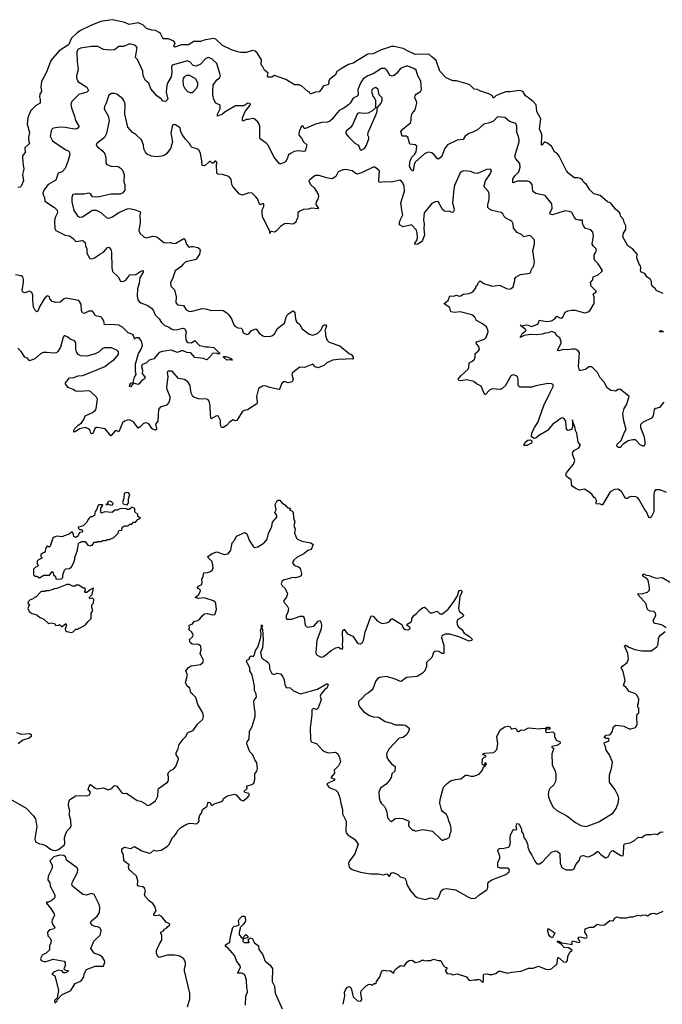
# Model space of a CAD drawing. Extents: x 2240384 to 2404287, y 351326 to 526670.
# Tile 223 of 256: x 2330499 to 2337527, y 458944 to 469720. Entities that reach past the tile are written whole.
import ezdxf

# ---------------------------------------------------------------- set-up
doc = ezdxf.new("R2010")
doc.units = 0

msp = doc.modelspace()

# ---------------------------------------------------------------- linework, layer by layer
at = {"layer": '0CON20XD'}
for points in [[(2337538, 466725), (2337462, 466755), (2337455, 466770), (2337418, 466805), (2337408, 466825), (2337408, 466855), (2337398, 466875), (2337358, 466905), (2337335, 466942), (2337295, 466958), (2337289, 466975), (2337293, 467005), (2337289, 467025), (2337274, 467045), (2337249, 467115), (2337252, 467155), (2337205, 467208), (2337152, 467245), (2337095, 467345), (2337102, 467385), (2337128, 467425), (2337130, 467465), (2337111, 467501), (2337103, 467535), (2337073, 467565), (2337066, 467595), (2337054, 467615), (2337015, 467648), (2336965, 467711), (2336927, 467725), (2336846, 467796), (2336780, 467815), (2336735, 467859), (2336698, 467918), (2336665, 467940), (2336653, 467963), (2336633, 467983), (2336605, 467991), (2336565, 467991), (2336505, 468038), (2336480, 468065), (2336400, 468225), (2336382, 468252), (2336350, 468275), (2336314, 468334), (2336264, 468374), (2336245, 468380), (2336235, 468378), (2336215, 468350), (2336205, 468348), (2336205, 468380), (2336211, 468415), (2336208, 468465), (2336184, 468525), (2336199, 468635), (2336155, 468715), (2336147, 468787), (2336115, 468826), (2336065, 468866), (2336030, 468885), (2336005, 468931), (2335985, 468942), (2335965, 468944), (2335865, 468929), (2335815, 468931), (2335745, 468905), (2335707, 468885), (2335685, 468864), (2335676, 468866), (2335669, 468885), (2335629, 468909), (2335532, 468942), (2335507, 468957), (2335471, 468961), (2335425, 469003), (2335405, 469013), (2335275, 469050), (2335235, 469052), (2335165, 469082), (2335096, 469156), (2335054, 469274), (2335005, 469312), (2334975, 469342), (2334825, 469340), (2334755, 469371), (2334695, 469406), (2334595, 469428), (2334565, 469426), (2334445, 469386), (2334365, 469346), (2334305, 469344), (2334145, 469244), (2334095, 469228), (2334025, 469190), (2333995, 469166), (2333966, 469154), (2333952, 469118), (2333890, 469070), (2333877, 469045), (2333880, 469025), (2333872, 469008), (2333822, 468995), (2333798, 468955), (2333775, 468932), (2333735, 468927), (2333685, 468910), (2333675, 468910), (2333665, 468930), (2333650, 468935), (2333585, 468992), (2333555, 469008), (2333505, 469008), (2333410, 469065), (2333285, 469108), (2333258, 469092), (2333241, 469091), (2333215, 469090), (2333210, 469095), (2333208, 469105), (2333217, 469135), (2333177, 469167), (2333158, 469205), (2333146, 469216), (2333139, 469235), (2333145, 469282), (2333095, 469358), (2333075, 469377), (2333045, 469382), (2332975, 469360), (2332915, 469360), (2332885, 469369), (2332815, 469391), (2332719, 469439), (2332646, 469506), (2332615, 469515), (2332515, 469496), (2332475, 469481), (2332405, 469481), (2332344, 469446), (2332268, 469445), (2332195, 469420), (2332184, 469425), (2332199, 469465), (2332186, 469486), (2332125, 469511), (2332070, 469510), (2332038, 469568), (2332025, 469581), (2331985, 469602), (2331945, 469607), (2331885, 469625), (2331846, 469665), (2331795, 469687), (2331695, 469667), (2331648, 469688), (2331515, 469720), (2331431, 469709), (2331385, 469699), (2331285, 469660), (2331165, 469602), (2331128, 469575), (2331065, 469516), (2331033, 469445), (2330932, 469378), (2330841, 469275), (2330793, 469145), (2330736, 469045), (2330730, 468985), (2330738, 468935), (2330721, 468905), (2330717, 468875), (2330723, 468845), (2330722, 468808), (2330672, 468778), (2330621, 468725), (2330598, 468675), (2330589, 468645), (2330582, 468575), (2330608, 468485), (2330596, 468435), (2330596, 468405), (2330608, 468365), (2330555, 468318), (2330560, 468265), (2330535, 468239), (2330531, 468225), (2330532, 468155), (2330544, 468085), (2330530, 468025), (2330541, 467955), (2330515, 467898), (2330505, 467888), (2330478, 467882)], [(2337545, 465533), (2337521, 465509), (2337496, 465474), (2337455, 465466), (2337438, 465455), (2337426, 465385), (2337407, 465355), (2337321, 465319), (2337289, 465291), (2337288, 465258), (2337324, 465165), (2337338, 465105), (2337336, 465075), (2337325, 465050), (2337285, 465066), (2337235, 465123), (2337205, 465123), (2337155, 465111), (2337095, 465070), (2337065, 465038), (2337045, 465038), (2337031, 465051), (2337035, 465075), (2337077, 465115), (2337114, 465206), (2337132, 465235), (2337105, 465330), (2337096, 465405), (2337112, 465465), (2337134, 465506), (2337166, 465595), (2337065, 465676), (2337046, 465674), (2337017, 465653), (2336997, 465657), (2336965, 465662), (2336925, 465690), (2336893, 465753), (2336849, 465799), (2336820, 465860), (2336755, 465920), (2336725, 465921), (2336688, 465892), (2336635, 465879), (2336621, 465881), (2336610, 465925), (2336620, 466075), (2336605, 466103), (2336575, 466114), (2336545, 466114), (2336494, 466106), (2336445, 466110), (2336395, 466096), (2336381, 466101), (2336423, 466185), (2336423, 466195), (2336405, 466237), (2336375, 466261), (2336354, 466294), (2336315, 466307), (2336279, 466291), (2336245, 466290), (2336215, 466279), (2336151, 466271), (2336085, 466275), (2336015, 466265), (2335973, 466243), (2335995, 466285), (2336034, 466315), (2336036, 466325), (2335972, 466378), (2335991, 466371), (2336041, 466379), (2336060, 466375), (2336095, 466363), (2336154, 466385), (2336168, 466395), (2336185, 466432), (2336265, 466416), (2336315, 466423), (2336347, 466443), (2336375, 466476), (2336405, 466456), (2336425, 466454), (2336440, 466465), (2336465, 466518), (2336495, 466532), (2336535, 466542), (2336575, 466542), (2336675, 466513), (2336696, 466514), (2336718, 466522), (2336739, 466541), (2336772, 466595), (2336782, 466615), (2336782, 466685), (2336773, 466715), (2336778, 466725), (2336807, 466745), (2336748, 466805), (2336743, 466845), (2336768, 466872), (2336773, 466905), (2336825, 466928), (2336867, 466963), (2336872, 466975), (2336827, 467047), (2336791, 467085), (2336783, 467105), (2336783, 467145), (2336802, 467175), (2336808, 467198), (2336802, 467215), (2336770, 467245), (2336762, 467262), (2336775, 467355), (2336768, 467395), (2336745, 467419), (2336687, 467435), (2336665, 467463), (2336656, 467494), (2336656, 467526), (2336614, 467526), (2336585, 467534), (2336567, 467555), (2336538, 467608), (2336512, 467622), (2336465, 467627), (2336325, 467586), (2336300, 467590), (2336298, 467605), (2336323, 467655), (2336319, 467705), (2336245, 467797), (2336145, 467819), (2336119, 467835), (2336112, 467845), (2336104, 467915), (2336081, 467941), (2336055, 467952), (2335945, 467954), (2335893, 467935), (2335894, 467975), (2335915, 468012), (2335959, 468055), (2335973, 468107), (2335971, 468145), (2335927, 468197), (2335915, 468225), (2335961, 468385), (2335963, 468406), (2335955, 468441), (2335938, 468485), (2335936, 468556), (2335924, 468584), (2335857, 468607), (2335805, 468650), (2335725, 468656), (2335680, 468610), (2335638, 468592), (2335575, 468576), (2335505, 468516), (2335455, 468488), (2335412, 468475), (2335373, 468445), (2335351, 468409), (2335285, 468400), (2335178, 468352), (2335145, 468308), (2335116, 468224), (2335085, 468197), (2335075, 468194), (2335065, 468200), (2335037, 468237), (2335005, 468264), (2334965, 468269), (2334925, 468251), (2334825, 468159), (2334813, 468135), (2334803, 468067), (2334795, 468064), (2334785, 468074), (2334769, 468099), (2334761, 468125), (2334769, 468175), (2334789, 468215), (2334818, 468245), (2334836, 468275), (2334843, 468335), (2334825, 468351), (2334765, 468357), (2334743, 468435), (2334726, 468446), (2334684, 468444), (2334669, 468495), (2334694, 468526), (2334776, 468595), (2334786, 468676), (2334792, 468695), (2334825, 468735), (2334842, 468805), (2334840, 468825), (2334822, 468865), (2334823, 468885), (2334835, 468906), (2334882, 468935), (2334892, 468955), (2334888, 469048), (2334854, 469104), (2334837, 469167), (2334809, 469185), (2334745, 469212), (2334725, 469210), (2334665, 469185), (2334625, 469133), (2334595, 469111), (2334573, 469103), (2334550, 469110), (2334515, 469168), (2334495, 469184), (2334455, 469186), (2334365, 469129), (2334305, 469104), (2334255, 469074), (2334225, 469025), (2334198, 468955), (2334202, 468905), (2334196, 468885), (2334145, 468861), (2334112, 468805), (2334095, 468787), (2334045, 468751), (2333995, 468726), (2333955, 468684), (2333918, 468632), (2333891, 468609), (2333865, 468599), (2333804, 468596), (2333733, 468577), (2333625, 468528), (2333610, 468530), (2333598, 468555), (2333581, 468555), (2333554, 468495), (2333551, 468465), (2333555, 468451), (2333582, 468422), (2333604, 468385), (2333639, 468349), (2333625, 468292), (2333618, 468282), (2333605, 468279), (2333545, 468284), (2333502, 468278), (2333460, 468255), (2333435, 468239), (2333428, 468205), (2333405, 468166), (2333385, 468153), (2333345, 468140), (2333280, 468220), (2333217, 468347), (2333195, 468370), (2333130, 468415), (2333124, 468435), (2333124, 468554), (2333111, 468591), (2333098, 468608), (2333062, 468635), (2333045, 468639), (2333003, 468627), (2332975, 468626), (2332945, 468611), (2332936, 468616), (2332937, 468645), (2332964, 468715), (2333019, 468785), (2333023, 468795), (2333015, 468803), (2332993, 468805), (2332952, 468778), (2332861, 468779), (2332748, 468712), (2332718, 468685), (2332664, 468664), (2332663, 468685), (2332690, 468745), (2332693, 468783), (2332646, 468806), (2332622, 468845), (2332611, 468895), (2332611, 468945), (2332614, 469005), (2332655, 469060), (2332686, 469085), (2332694, 469105), (2332655, 469239), (2332605, 469288), (2332565, 469308), (2332535, 469296), (2332472, 469228), (2332425, 469213), (2332395, 469217), (2332365, 469255), (2332335, 469269), (2332168, 469222), (2332160, 469195), (2332162, 469145), (2332155, 469096), (2332118, 469032), (2332109, 469005), (2332102, 468925), (2332121, 468849), (2332095, 468824), (2332065, 468828), (2332049, 468849), (2331998, 468885), (2331932, 468962), (2331912, 469025), (2331874, 469056), (2331848, 469105), (2331845, 469158), (2331788, 469285), (2331767, 469307), (2331783, 469415), (2331766, 469436), (2331705, 469455), (2331635, 469427), (2331585, 469428), (2331535, 469389), (2331485, 469385), (2331415, 469395), (2331355, 469427), (2331285, 469426), (2331165, 469409), (2331135, 469392), (2331124, 469365), (2331128, 469262), (2331139, 469175), (2331119, 469105), (2331119, 469085), (2331136, 469045), (2331235, 468980), (2331253, 468945), (2331235, 468927), (2331145, 468901), (2331069, 468825), (2331060, 468795), (2331067, 468755), (2331100, 468665), (2331111, 468615), (2331146, 468555), (2331142, 468535), (2331125, 468524), (2331099, 468521), (2330995, 468540), (2330938, 468542), (2330868, 468532), (2330855, 468525), (2330844, 468505), (2330834, 468445), (2330858, 468395), (2330998, 468298), (2331035, 468280), (2331045, 468265), (2331046, 468245), (2331030, 468180), (2330998, 468092), (2330965, 468055), (2330920, 468040), (2330895, 467965), (2330812, 467915), (2330764, 467855), (2330753, 467823)], [(2332365, 468923), (2332385, 468924), (2332404, 468936), (2332435, 468976), (2332447, 469005), (2332446, 469025), (2332429, 469065), (2332417, 469077), (2332355, 469109), (2332325, 469110), (2332299, 469095), (2332288, 469075), (2332283, 469055), (2332288, 469005), (2332305, 468967), (2332334, 468934), (2332365, 468923)], [(2337434, 464526), (2337435, 464335), (2337405, 464276), (2337395, 464268), (2337385, 464271), (2337375, 464284), (2337353, 464335), (2337332, 464362), (2337276, 464465), (2337255, 464489), (2337237, 464497), (2337187, 464503), (2337164, 464496), (2337145, 464480), (2337125, 464479), (2337082, 464555), (2337041, 464581), (2337005, 464578), (2336956, 464554), (2336875, 464410), (2336865, 464409), (2336845, 464420), (2336809, 464419), (2336804, 464424), (2336806, 464456), (2336798, 464478), (2336777, 464495), (2336755, 464528), (2336725, 464552), (2336675, 464583), (2336625, 464571), (2336584, 464584), (2336537, 464617), (2336529, 464685), (2336480, 464720), (2336471, 464745), (2336478, 464762), (2336556, 464854), (2336572, 464895), (2336547, 464965), (2336548, 464985), (2336562, 465005), (2336615, 465034), (2336631, 465065), (2336606, 465096), (2336591, 465195), (2336577, 465225), (2336571, 465265), (2336548, 465318), (2336545, 465340), (2336546, 465265), (2336534, 465236), (2336495, 465224), (2336480, 465235), (2336472, 465325), (2336459, 465349), (2336435, 465362), (2336415, 465357), (2336388, 465332), (2336330, 465295), (2336273, 465225), (2336174, 465165), (2336145, 465139), (2336125, 465135), (2336097, 465155), (2336099, 465195), (2336128, 465255), (2336167, 465313), (2336233, 465497), (2336301, 465639), (2336335, 465704), (2336335, 465726), (2336314, 465734), (2336275, 465737), (2336145, 465712), (2336102, 465698), (2335969, 465699), (2335957, 465705), (2335951, 465725), (2335951, 465785), (2335944, 465814), (2335905, 465832), (2335885, 465829), (2335866, 465814), (2335812, 465718), (2335775, 465683), (2335754, 465674), (2335665, 465680), (2335639, 465665), (2335595, 465618), (2335585, 465614), (2335545, 465708), (2335494, 465734), (2335465, 465760), (2335388, 465778), (2335325, 465767), (2335302, 465772), (2335296, 465785), (2335326, 465825), (2335404, 465895), (2335411, 465915), (2335414, 465965), (2335445, 465980), (2335474, 466006), (2335482, 466025), (2335482, 466068), (2335515, 466091), (2335528, 466112), (2335521, 466145), (2335495, 466172), (2335490, 466185), (2335499, 466195), (2335582, 466225), (2335600, 466240), (2335624, 466305), (2335621, 466325), (2335605, 466357), (2335561, 466391), (2335496, 466426), (2335476, 466465), (2335445, 466491), (2335315, 466524), (2335255, 466514), (2335214, 466524), (2335204, 466565), (2335181, 466585), (2335145, 466605), (2335140, 466615), (2335186, 466645), (2335203, 466697), (2335245, 466694), (2335275, 466704), (2335305, 466694), (2335325, 466697), (2335350, 466715), (2335415, 466724), (2335455, 466743), (2335483, 466777), (2335495, 466812), (2335505, 466818), (2335518, 466845), (2335535, 466863), (2335575, 466832), (2335655, 466807), (2335675, 466804), (2335745, 466813), (2335825, 466777), (2335855, 466771), (2335875, 466777), (2335897, 466795), (2335916, 466864), (2335916, 466885), (2335925, 466903), (2335975, 466932), (2336080, 466945), (2336090, 466955), (2336093, 466977), (2336105, 467000), (2336120, 467015), (2336128, 467065), (2336113, 467195), (2336129, 467265), (2336131, 467295), (2336126, 467316), (2336086, 467356), (2336075, 467359), (2336014, 467344), (2335989, 467369), (2335941, 467391), (2335900, 467440), (2335896, 467486), (2335882, 467515), (2335815, 467548), (2335798, 467565), (2335782, 467595), (2335765, 467610), (2335665, 467630), (2335637, 467645), (2335621, 467665), (2335619, 467695), (2335634, 467755), (2335632, 467815), (2335622, 467842), (2335580, 467890), (2335578, 467905), (2335594, 467955), (2335647, 468035), (2335658, 468065), (2335650, 468085), (2335605, 468082), (2335505, 468038), (2335475, 468040), (2335435, 468058), (2335355, 468064), (2335335, 468060), (2335315, 468044), (2335255, 467906), (2335246, 467865), (2335232, 467715), (2335250, 467645), (2335245, 467616), (2335225, 467609), (2335195, 467626), (2335165, 467620), (2335145, 467624), (2335124, 467644), (2335075, 467729), (2335045, 467725), (2335005, 467708), (2334922, 467605), (2334916, 467525), (2334922, 467485), (2334919, 467431), (2334925, 467365), (2334906, 467305), (2334895, 467290), (2334855, 467264), (2334825, 467258), (2334822, 467275), (2334845, 467309), (2334850, 467335), (2334848, 467385), (2334839, 467415), (2334785, 467476), (2334695, 467452), (2334654, 467474), (2334652, 467505), (2334663, 467535), (2334691, 467585), (2334682, 467612), (2334669, 467715), (2334709, 467845), (2334704, 467895), (2334690, 467935), (2334675, 467954), (2334655, 467963), (2334565, 467940), (2334485, 467946), (2334435, 467939), (2334428, 467955), (2334434, 468064), (2334385, 468106), (2334365, 468106), (2334237, 468043), (2334185, 468030), (2334134, 468064), (2334065, 468081), (2334035, 468078), (2333984, 468056), (2333955, 468005), (2333915, 467980), (2333855, 467988), (2333775, 468016), (2333735, 468013), (2333715, 468003), (2333671, 467969), (2333662, 467955), (2333664, 467944), (2333682, 467912), (2333719, 467879), (2333765, 467810), (2333768, 467785), (2333759, 467755), (2333742, 467725), (2333738, 467698), (2333769, 467655), (2333765, 467650), (2333695, 467658), (2333655, 467646), (2333605, 467643), (2333564, 467626), (2333540, 467605), (2333542, 467565), (2333537, 467545), (2333527, 467533), (2333519, 467505), (2333497, 467485), (2333475, 467482), (2333425, 467491), (2333395, 467486), (2333352, 467458), (2333305, 467406), (2333285, 467396), (2333255, 467402), (2333240, 467395), (2333235, 467380), (2333234, 467405), (2333154, 467564), (2333150, 467615), (2333152, 467638), (2333168, 467675), (2333168, 467705), (2333150, 467705), (2333124, 467694), (2333099, 467759), (2333080, 467785), (2333040, 467820), (2333005, 467824), (2332935, 467800), (2332905, 467810), (2332831, 467895), (2332821, 467915), (2332811, 467975), (2332788, 468005), (2332716, 468026), (2332668, 468028), (2332655, 468040), (2332650, 468135), (2332658, 468155), (2332645, 468170), (2332635, 468170), (2332615, 468150), (2332605, 468150), (2332585, 468168), (2332575, 468167), (2332527, 468125), (2332515, 468119), (2332494, 468125), (2332493, 468175), (2332477, 468255), (2332457, 468295), (2332438, 468308), (2332385, 468323), (2332375, 468332), (2332357, 468365), (2332310, 468415), (2332278, 468465), (2332262, 468495), (2332256, 468536), (2332195, 468572), (2332175, 468568), (2332165, 468550), (2332151, 468479), (2332170, 468385), (2332148, 468312), (2332110, 468255), (2332085, 468237), (2332055, 468227), (2331995, 468219), (2331940, 468225), (2331895, 468248), (2331875, 468270), (2331858, 468305), (2331852, 468352), (2331832, 468405), (2331768, 468465), (2331732, 468485), (2331683, 468545), (2331648, 468685), (2331653, 468795), (2331640, 468835), (2331627, 468855), (2331562, 468905), (2331535, 468912), (2331505, 468911), (2331475, 468894), (2331444, 468806), (2331425, 468770), (2331422, 468745), (2331467, 468667), (2331476, 468616), (2331449, 468475), (2331428, 468432), (2331344, 468365), (2331336, 468345), (2331345, 468331), (2331410, 468280), (2331432, 468252), (2331443, 468205), (2331441, 468155), (2331453, 468134), (2331496, 468116), (2331575, 468112), (2331599, 468099), (2331622, 468072), (2331643, 468025), (2331638, 467945), (2331650, 467915), (2331650, 467855), (2331626, 467824), (2331599, 467811), (2331495, 467811), (2331355, 467776), (2331295, 467782), (2331275, 467813), (2331255, 467821), (2331205, 467809), (2331105, 467812), (2331082, 467805), (2331069, 467775), (2331068, 467725), (2331092, 467632), (2331131, 467575), (2331155, 467559), (2331185, 467561), (2331223, 467587), (2331295, 467634), (2331335, 467636), (2331385, 467611), (2331453, 467553), (2331475, 467549), (2331515, 467564), (2331585, 467608), (2331675, 467649), (2331705, 467652), (2331753, 467643), (2331815, 467620), (2331820, 467615), (2331813, 467585), (2331816, 467496), (2331804, 467414), (2331812, 467385), (2331859, 467339), (2331885, 467331), (2331955, 467351), (2331985, 467348), (2332014, 467334), (2332075, 467281), (2332095, 467277), (2332145, 467281), (2332185, 467269), (2332207, 467275), (2332296, 467326), (2332305, 467318), (2332324, 467265), (2332345, 467234), (2332355, 467230), (2332375, 467239), (2332395, 467239), (2332447, 467227), (2332464, 467214), (2332472, 467195), (2332467, 467155), (2332430, 467100), (2332415, 467090), (2332332, 467075), (2332310, 467065), (2332288, 467045), (2332263, 467015), (2332198, 466972), (2332171, 466885), (2332147, 466843), (2332154, 466804), (2332192, 466762), (2332211, 466685), (2332208, 466625), (2332225, 466600), (2332291, 466591), (2332321, 466545), (2332355, 466527), (2332385, 466530), (2332495, 466559), (2332535, 466556), (2332595, 466539), (2332705, 466541), (2332726, 466536), (2332765, 466513), (2332783, 466495), (2332817, 466445), (2332840, 466380), (2332854, 466364), (2332885, 466348), (2332920, 466345), (2332932, 466332), (2332944, 466294), (2332985, 466276), (2333005, 466283), (2333035, 466319), (2333085, 466338), (2333120, 466290), (2333160, 466260), (2333175, 466254), (2333245, 466257), (2333265, 466264), (2333285, 466283), (2333318, 466342), (2333371, 466379)], [(2334235, 468293), (2334270, 468310), (2334290, 468340), (2334317, 468417), (2334318, 468435), (2334308, 468455), (2334312, 468485), (2334398, 468685), (2334408, 468715), (2334410, 468755), (2334452, 468805), (2334462, 468835), (2334462, 468865), (2334429, 468899), (2334418, 468955), (2334395, 468977), (2334365, 468967), (2334354, 468955), (2334348, 468935), (2334362, 468882), (2334381, 468861), (2334391, 468835), (2334390, 468755), (2334363, 468727), (2334312, 468698), (2334255, 468694), (2334215, 468700), (2334195, 468692), (2334174, 468655), (2334140, 468570), (2334114, 468536), (2334073, 468505), (2334067, 468493), (2334068, 468475), (2334095, 468437), (2334165, 468367), (2334206, 468346), (2334223, 468295), (2334235, 468293)], [(2330753, 467823), (2330755, 467802), (2330770, 467775), (2330776, 467735), (2330881, 467665), (2330909, 467635), (2330911, 467605), (2330889, 467555), (2330879, 467515), (2330885, 467435), (2330893, 467414), (2330995, 467363), (2331043, 467353), (2331085, 467325), (2331115, 467291), (2331184, 467304), (2331195, 467300), (2331215, 467280), (2331219, 467245), (2331232, 467212), (2331233, 467165), (2331266, 467106), (2331295, 467104), (2331325, 467119), (2331374, 467155), (2331415, 467176), (2331459, 467225), (2331475, 467231), (2331496, 467205), (2331504, 467175), (2331508, 467005), (2331514, 466965), (2331575, 466907), (2331600, 466860), (2331615, 466853), (2331637, 466857), (2331661, 466869), (2331703, 466927), (2331769, 466931), (2331825, 466968), (2331850, 466975), (2331849, 466955), (2331814, 466895), (2331806, 466835), (2331786, 466775), (2331783, 466693), (2331793, 466655), (2331805, 466637), (2331825, 466621), (2331901, 466591), (2331941, 466561), (2331964, 466535), (2331981, 466491), (2332024, 466445), (2332049, 466405), (2332085, 466373), (2332134, 466354), (2332157, 466335), (2332185, 466327), (2332225, 466329), (2332285, 466343), (2332305, 466336), (2332319, 466305), (2332312, 466255), (2332319, 466205), (2332335, 466188), (2332378, 466185), (2332415, 466210), (2332467, 466155), (2332535, 466138), (2332565, 466140), (2332621, 466131), (2332681, 466075), (2332687, 466063), (2332675, 466061), (2332651, 466071), (2332604, 466066), (2332592, 466045), (2332545, 465998), (2332505, 466012), (2332415, 466021), (2332372, 466075), (2332329, 466079), (2332286, 466094), (2332265, 466094), (2332225, 466076), (2332155, 466102), (2332060, 466090), (2332025, 466079), (2331965, 466008), (2331915, 465993), (2331885, 465966), (2331835, 465942), (2331831, 465925), (2331842, 465885), (2331837, 465847), (2331866, 465815), (2331870, 465805), (2331865, 465790), (2331832, 465768), (2331805, 465734), (2331795, 465728), (2331745, 465742), (2331712, 465702), (2331699, 465705), (2331703, 465725), (2331715, 465741), (2331739, 465751), (2331754, 465806), (2331774, 465835), (2331767, 465875), (2331766, 465955), (2331772, 465975), (2331800, 466065), (2331825, 466106), (2331841, 466155), (2331833, 466203), (2331807, 466237), (2331772, 466238), (2331758, 466232), (2331755, 466223), (2331749, 466255), (2331735, 466275), (2331685, 466294), (2331625, 466355), (2331585, 466377), (2331495, 466385), (2331425, 466379), (2331418, 466425), (2331401, 466455), (2331385, 466469), (2331344, 466474), (2331325, 466482), (2331307, 466517), (2331295, 466529), (2331255, 466529), (2331205, 466503), (2331188, 466508), (2331175, 466535), (2331172, 466605), (2331145, 466646), (2331005, 466673), (2330984, 466666), (2330942, 466628), (2330895, 466624), (2330855, 466637), (2330830, 466665), (2330825, 466688), (2330805, 466699), (2330788, 466692), (2330766, 466665), (2330719, 466585), (2330699, 466531), (2330685, 466524), (2330665, 466546), (2330651, 466575), (2330642, 466645), (2330644, 466705), (2330631, 466735), (2330605, 466750), (2330555, 466732), (2330540, 466735), (2330531, 466745), (2330528, 466758), (2330542, 466845), (2330542, 466875), (2330532, 466905), (2330517, 466917), (2330455, 466928)], [(2333371, 466379), (2333395, 466398), (2333412, 466465), (2333427, 466495), (2333485, 466533), (2333495, 466530), (2333510, 466510), (2333514, 466445), (2333528, 466415), (2333559, 466389), (2333587, 466337), (2333665, 466277), (2333705, 466269), (2333755, 466286), (2333797, 466325), (2333815, 466368), (2333845, 466383), (2333854, 466364), (2333836, 466315), (2333844, 466295), (2333845, 466260), (2333862, 466212), (2333885, 466190), (2333999, 466149), (2334105, 466063), (2334125, 466059), (2334146, 466025), (2334145, 466008), (2334135, 466004), (2334095, 466009), (2334045, 466000), (2334015, 466006), (2333920, 465995), (2333860, 465965), (2333826, 465934), (2333765, 465910), (2333729, 465919), (2333705, 465949), (2333615, 465913), (2333564, 465916), (2333538, 465898), (2333478, 465852), (2333476, 465835), (2333489, 465785), (2333478, 465755), (2333435, 465747), (2333405, 465756), (2333382, 465755), (2333364, 465736), (2333345, 465682), (2333336, 465674), (2333236, 465696), (2333185, 465714), (2333155, 465709), (2333110, 465685), (2333088, 465595), (2333097, 465535), (2333092, 465515), (2332991, 465449), (2332955, 465443), (2332931, 465429), (2332875, 465334), (2332855, 465329), (2332835, 465341), (2332795, 465316), (2332761, 465279), (2332725, 465258), (2332708, 465258), (2332701, 465265), (2332694, 465295), (2332694, 465335), (2332675, 465378), (2332663, 465383), (2332645, 465380), (2332595, 465350), (2332585, 465395), (2332582, 465495), (2332570, 465545), (2332560, 465560), (2332545, 465567), (2332455, 465571), (2332405, 465587), (2332393, 465595), (2332380, 465625), (2332370, 465655), (2332363, 465715), (2332339, 465755), (2332302, 465782), (2332235, 465794), (2332165, 465873), (2332125, 465874), (2332115, 465867), (2332112, 465855), (2332118, 465815), (2332104, 465696), (2332108, 465675), (2332143, 465595), (2332141, 465565), (2332129, 465531), (2332105, 465502), (2332035, 465480), (2332016, 465455), (2332009, 465325), (2331984, 465295), (2331997, 465245), (2331994, 465235), (2331985, 465229), (2331955, 465237), (2331944, 465245), (2331915, 465292), (2331895, 465304), (2331875, 465306), (2331855, 465300), (2331815, 465261), (2331795, 465251), (2331745, 465317), (2331706, 465336), (2331685, 465339), (2331645, 465327), (2331622, 465308), (2331585, 465211), (2331555, 465224), (2331545, 465222), (2331501, 465169), (2331495, 465167), (2331435, 465242), (2331345, 465256), (2331335, 465256), (2331321, 465245), (2331308, 465205), (2331295, 465190), (2331285, 465188), (2331276, 465195), (2331270, 465225), (2331259, 465239), (2331216, 465256), (2331155, 465242), (2331105, 465208), (2331090, 465205), (2331092, 465225), (2331103, 465245), (2331135, 465279), (2331175, 465307), (2331202, 465345), (2331215, 465384), (2331295, 465420), (2331327, 465445), (2331337, 465465), (2331352, 465565), (2331340, 465590), (2331275, 465652), (2331255, 465658), (2331145, 465649), (2331108, 465655), (2331085, 465673), (2331028, 465695), (2331002, 465735), (2331002, 465745), (2331045, 465799), (2331090, 465805), (2331138, 465822), (2331190, 465825), (2331362, 465895), (2331432, 465925), (2331535, 466003), (2331579, 466055), (2331580, 466085), (2331570, 466100), (2331505, 466129), (2331425, 466128), (2331405, 466120), (2331368, 466085), (2331325, 466062), (2331235, 466039), (2331165, 466040), (2331137, 466057), (2331121, 466085), (2331112, 466115), (2331113, 466183), (2331103, 466203), (2331046, 466226), (2331026, 466246), (2330995, 466260), (2330985, 466260), (2330973, 466247), (2330944, 466135), (2330915, 466088), (2330900, 466075), (2330865, 466070), (2330795, 466079), (2330755, 466077), (2330725, 466063), (2330663, 466007), (2330606, 465986), (2330585, 466017), (2330555, 466028), (2330515, 466088), (2330480, 466125)], [(2337540, 466300), (2337497, 466305), (2337499, 466315), (2337515, 466318), (2337541, 466305)], [(2332815, 465993), (2332795, 465999), (2332765, 465994), (2332730, 466025), (2332729, 466035), (2332755, 466035), (2332803, 466015), (2332819, 466005), (2332822, 465995), (2332815, 465993)], [(2336025, 465058), (2336014, 465064), (2336029, 465095), (2336055, 465117), (2336085, 465120), (2336095, 465115), (2336102, 465105), (2336095, 465087), (2336045, 465061), (2336025, 465058)], [(2337575, 464546), (2337505, 464574), (2337452, 464575), (2337441, 464559), (2337434, 464526)], [(2330348, 461218), (2330571, 461091), (2330645, 461010), (2330672, 460972), (2330688, 460885), (2330664, 460754), (2330672, 460722), (2330715, 460700), (2330745, 460697), (2330790, 460680), (2330835, 460642), (2330860, 460630), (2330895, 460628), (2330925, 460639), (2330984, 460685), (2330994, 460705), (2330991, 460765), (2331003, 460815), (2331022, 460845), (2331053, 460875), (2331062, 460895), (2331057, 460957), (2331040, 461025), (2331046, 461055), (2331032, 461125), (2331035, 461160), (2331047, 461185), (2331115, 461225), (2331245, 461230), (2331261, 461235), (2331272, 461265), (2331249, 461295), (2331250, 461305), (2331265, 461345), (2331275, 461349), (2331325, 461310), (2331345, 461302), (2331415, 461314), (2331455, 461296), (2331475, 461293), (2331506, 461304), (2331522, 461325), (2331537, 461337), (2331561, 461331), (2331618, 461258), (2331635, 461252), (2331668, 461255), (2331785, 461176), (2331825, 461166), (2331875, 461139), (2331895, 461118), (2331924, 461126), (2331985, 461170), (2332010, 461220), (2332013, 461287), (2332019, 461305), (2332117, 461375), (2332126, 461395), (2332126, 461435), (2332119, 461455), (2332125, 461482), (2332148, 461502), (2332182, 461518), (2332206, 461545), (2332236, 461625), (2332231, 461645), (2332211, 461675), (2332210, 461695), (2332234, 461745), (2332244, 461786), (2332286, 461845), (2332316, 461874), (2332336, 461914), (2332346, 461924), (2332395, 461942), (2332445, 462008), (2332503, 462065), (2332511, 462095), (2332503, 462135), (2332447, 462225), (2332425, 462300), (2332389, 462339), (2332372, 462352), (2332359, 462405), (2332330, 462425), (2332314, 462464), (2332333, 462545), (2332317, 462595), (2332345, 462629), (2332375, 462647), (2332478, 462662), (2332501, 462685), (2332508, 462705), (2332474, 462785), (2332484, 462825), (2332479, 462865), (2332455, 462880), (2332385, 462887), (2332363, 462905), (2332358, 462935), (2332388, 462965), (2332397, 462985), (2332382, 463015), (2332350, 463045), (2332357, 463065), (2332352, 463095), (2332386, 463104), (2332412, 463138), (2332435, 463141), (2332464, 463156), (2332494, 463195), (2332522, 463218), (2332555, 463221), (2332606, 463206), (2332635, 463210), (2332651, 463265), (2332646, 463326), (2332636, 463346), (2332618, 463358), (2332515, 463394), (2332455, 463384), (2332420, 463395), (2332455, 463427), (2332476, 463465), (2332473, 463483), (2332448, 463495), (2332443, 463505), (2332455, 463520), (2332490, 463540), (2332496, 463565), (2332490, 463595), (2332504, 463616), (2332512, 463665), (2332555, 463668), (2332585, 463679), (2332606, 463694), (2332616, 463714), (2332612, 463755), (2332600, 463795), (2332566, 463825), (2332557, 463845), (2332605, 463877), (2332654, 463896), (2332735, 463868), (2332778, 463875), (2332809, 463915), (2332822, 463995), (2332854, 464026), (2332872, 464068), (2332961, 464109), (2332985, 464092), (2333014, 464015), (2333055, 463950), (2333065, 463942), (2333105, 463950), (2333172, 463995), (2333206, 464034), (2333219, 464095), (2333256, 464175), (2333265, 464222), (2333311, 464275), (2333311, 464295), (2333289, 464325), (2333306, 464355), (2333294, 464415), (2333311, 464449), (2333325, 464461), (2333345, 464461), (2333365, 464434), (2333405, 464408), (2333413, 464395), (2333435, 464378), (2333460, 464375), (2333450, 464355), (2333476, 464346), (2333491, 464331), (2333493, 464265), (2333510, 464225), (2333498, 464185), (2333511, 464145), (2333506, 464105), (2333526, 464046), (2333538, 464035), (2333585, 464014), (2333685, 463996), (2333709, 463975), (2333687, 463923), (2333649, 463911), (2333607, 463873), (2333535, 463839), (2333498, 463805), (2333487, 463785), (2333483, 463775), (2333496, 463756), (2333515, 463744), (2333545, 463736), (2333566, 463716), (2333583, 463657), (2333577, 463635), (2333555, 463621), (2333515, 463612), (2333485, 463614), (2333386, 463584), (2333368, 463572), (2333362, 463558), (2333360, 463545), (2333369, 463525), (2333403, 463493), (2333429, 463435), (2333418, 463402), (2333386, 463355), (2333390, 463340), (2333426, 463305), (2333438, 463275), (2333431, 463235), (2333413, 463195), (2333412, 463165), (2333425, 463158), (2333475, 463160), (2333515, 463174), (2333565, 463191), (2333595, 463192), (2333609, 463175), (2333621, 463095), (2333645, 463071), (2333715, 463081), (2333764, 463136), (2333783, 463143), (2333788, 463138), (2333800, 463095), (2333796, 463055), (2333749, 462925), (2333738, 462795), (2333742, 462775), (2333754, 462764), (2333795, 462742), (2333815, 462747), (2333845, 462764), (2333905, 462815), (2333955, 462846), (2333985, 462852), (2334015, 462834), (2334028, 462835), (2334032, 462845), (2334028, 462885), (2334034, 462915), (2334031, 463025), (2334045, 463048), (2334085, 462998), (2334142, 462972), (2334186, 462906), (2334205, 462891), (2334225, 462889), (2334249, 462905), (2334259, 462925), (2334278, 463015), (2334344, 463196), (2334365, 463192), (2334410, 463140), (2334435, 463126), (2334465, 463111), (2334512, 463118), (2334541, 463129), (2334565, 463162), (2334575, 463163), (2334679, 463099), (2334693, 463065), (2334715, 463047), (2334745, 463044), (2334765, 463050), (2334769, 463065), (2334732, 463095), (2334738, 463105), (2334779, 463131), (2334788, 463145), (2334788, 463165), (2334811, 463199), (2334840, 463220), (2334872, 463258), (2334905, 463284), (2334925, 463290), (2334941, 463281), (2334988, 463228), (2335012, 463228), (2335065, 463247), (2335095, 463218), (2335125, 463218), (2335185, 463270), (2335245, 463344), (2335289, 463415), (2335302, 463468), (2335325, 463476), (2335335, 463467), (2335336, 463455), (2335313, 463407), (2335298, 463275), (2335305, 463245), (2335346, 463215), (2335352, 463195), (2335339, 463181), (2335292, 463155), (2335281, 463129), (2335282, 463105), (2335295, 463078), (2335336, 463046), (2335360, 463005), (2335418, 462968), (2335450, 462935), (2335440, 462925), (2335415, 462920), (2335302, 462965), (2335205, 462994), (2335153, 462993), (2335115, 462978), (2335112, 462955), (2335139, 462875), (2335137, 462783), (2335115, 462782), (2335085, 462806), (2335045, 462809), (2335035, 462803), (2335026, 462794), (2335005, 462738), (2334950, 462685), (2334950, 462645), (2334932, 462595), (2334903, 462567), (2334845, 462532), (2334731, 462519), (2334672, 462478), (2334655, 462479), (2334604, 462504), (2334515, 462531), (2334435, 462520), (2334415, 462509), (2334394, 462485), (2334366, 462405), (2334353, 462387), (2334315, 462353), (2334282, 462335), (2334246, 462294), (2334207, 462263), (2334203, 462253), (2334203, 462225), (2334218, 462195), (2334264, 462144), (2334324, 462104), (2334369, 462089), (2334425, 462086), (2334498, 462038), (2334565, 462022), (2334605, 462004), (2334695, 462003), (2334715, 461998), (2334735, 461988), (2334758, 461965), (2334758, 461945), (2334732, 461895), (2334695, 461863), (2334650, 461855), (2334537, 461735), (2334511, 461685), (2334516, 461645), (2334534, 461615), (2334566, 461575), (2334607, 461545), (2334601, 461495), (2334571, 461465), (2334563, 461427), (2334545, 461397), (2334507, 461353), (2334445, 461308), (2334427, 461265), (2334431, 461205), (2334441, 461165), (2334452, 461145), (2334488, 461108), (2334500, 461085), (2334513, 461045), (2334522, 460985), (2334550, 460950), (2334564, 460944), (2334605, 460976), (2334655, 460982), (2334685, 460978), (2334752, 460952), (2334760, 460945), (2334760, 460935), (2334750, 460925), (2334750, 460905), (2334760, 460885), (2334795, 460850), (2334815, 460850), (2334825, 460840), (2334905, 460857), (2334955, 460850)], [(2331675, 464412), (2331689, 464431), (2331688, 464475), (2331702, 464525), (2331691, 464541), (2331663, 464547), (2331641, 464535), (2331638, 464485), (2331622, 464435), (2331631, 464421), (2331675, 464412)], [(2330945, 463598), (2330955, 463602), (2330970, 463615), (2330970, 463645), (2330990, 463695), (2331005, 463710), (2331045, 463712), (2331065, 463732), (2331092, 463778), (2331103, 463815), (2331102, 463835), (2331133, 463915), (2331143, 463987), (2331152, 463998), (2331165, 464000), (2331175, 464010), (2331215, 464010), (2331245, 463970), (2331275, 463960), (2331282, 463968), (2331295, 463970), (2331302, 463988), (2331315, 464000), (2331345, 464000), (2331355, 464010), (2331395, 464010), (2331405, 464020), (2331445, 464020), (2331455, 464030), (2331485, 464030), (2331492, 464038), (2331525, 464050), (2331578, 464102), (2331582, 464128), (2331618, 464132), (2331622, 464168), (2331635, 464170), (2331645, 464180), (2331685, 464180), (2331705, 464200), (2331725, 464200), (2331745, 464220), (2331765, 464222), (2331792, 464248), (2331820, 464265), (2331792, 464282), (2331790, 464305), (2331760, 464335), (2331760, 464365), (2331735, 464380), (2331725, 464380), (2331695, 464360), (2331675, 464360), (2331665, 464370), (2331595, 464368), (2331565, 464352), (2331538, 464352), (2331512, 464328), (2331425, 464332), (2331395, 464320), (2331388, 464328), (2331388, 464375), (2331410, 464405), (2331405, 464410), (2331368, 464412), (2331358, 464402), (2331340, 464355), (2331323, 464337), (2331318, 464292), (2331305, 464290), (2331295, 464280), (2331275, 464280), (2331262, 464268), (2331243, 464247), (2331235, 464220), (2331195, 464182), (2331142, 464165), (2331140, 464155), (2331155, 464140), (2331175, 464140), (2331190, 464125), (2331178, 464112), (2331150, 464105), (2331138, 464072), (2331118, 464052), (2331090, 464065), (2331087, 464087), (2331075, 464110), (2331065, 464110), (2331042, 464088), (2330985, 464072), (2330965, 464060), (2330905, 464067), (2330875, 464057), (2330860, 464045), (2330835, 463970), (2330828, 463952), (2330815, 463950), (2330805, 463960), (2330785, 463940), (2330775, 463890), (2330765, 463890), (2330732, 463868), (2330730, 463845), (2330740, 463835), (2330740, 463825), (2330705, 463810), (2330690, 463795), (2330690, 463765), (2330700, 463755), (2330700, 463745), (2330688, 463732), (2330672, 463728), (2330650, 463705), (2330650, 463645), (2330665, 463630), (2330685, 463630), (2330715, 463610), (2330765, 463640), (2330825, 463640), (2330855, 463680), (2330867, 463667), (2330870, 463645), (2330890, 463625), (2330895, 463600), (2330945, 463598)], [(2331495, 464408), (2331515, 464412), (2331520, 464425), (2331500, 464445), (2331485, 464450), (2331472, 464448), (2331460, 464435), (2331460, 464420), (2331440, 464415), (2331455, 464410), (2331465, 464420), (2331495, 464408)], [(2337568, 463065), (2337525, 463093), (2337490, 463105), (2337445, 463110), (2337435, 463118), (2337427, 463145), (2337450, 463185), (2337456, 463205), (2337454, 463224), (2337435, 463243), (2337395, 463248), (2337370, 463260), (2337361, 463275), (2337350, 463325), (2337262, 463425), (2337260, 463435), (2337265, 463438), (2337315, 463440), (2337367, 463453), (2337389, 463475), (2337389, 463505), (2337373, 463585), (2337355, 463606), (2337325, 463622), (2337312, 463635), (2337315, 463649), (2337325, 463654), (2337350, 463640), (2337385, 463636), (2337415, 463621), (2337465, 463606), (2337526, 463616), (2337625, 463558)], [(2331065, 463012), (2331085, 463020), (2331115, 463050), (2331135, 463050), (2331145, 463060), (2331155, 463060), (2331215, 463092), (2331248, 463135), (2331280, 463165), (2331280, 463225), (2331300, 463255), (2331290, 463285), (2331290, 463315), (2331307, 463333), (2331310, 463375), (2331295, 463390), (2331265, 463380), (2331260, 463395), (2331292, 463428), (2331308, 463498), (2331275, 463482), (2331235, 463452), (2331215, 463450), (2331210, 463455), (2331210, 463465), (2331220, 463475), (2331215, 463500), (2331195, 463500), (2331145, 463530), (2331115, 463530), (2331105, 463520), (2331075, 463520), (2331045, 463540), (2331015, 463540), (2330907, 463493), (2330875, 463490), (2330867, 463483), (2330815, 463470), (2330785, 463470), (2330775, 463460), (2330735, 463460), (2330675, 463400), (2330665, 463400), (2330645, 463380), (2330615, 463370), (2330592, 463348), (2330590, 463335), (2330610, 463315), (2330600, 463305), (2330590, 463275), (2330603, 463243), (2330635, 463222), (2330687, 463207), (2330715, 463180), (2330765, 463160), (2330815, 463110), (2330845, 463120), (2330875, 463110), (2330895, 463090), (2330922, 463092), (2330935, 463100), (2330955, 463080), (2330965, 463080), (2331005, 463110), (2331012, 463095), (2330998, 463052), (2331000, 463035), (2331013, 463023), (2331065, 463012)], [(2332336, 458915), (2332359, 459005), (2332360, 459065), (2332300, 459310), (2332301, 459335), (2332314, 459375), (2332313, 459403), (2332293, 459443), (2332250, 459470), (2332195, 459480), (2332115, 459480), (2332025, 459456), (2332015, 459462), (2331996, 459496), (2331996, 459534), (2332027, 459605), (2332053, 459647), (2332052, 459702), (2332040, 459725), (2332042, 459735), (2332073, 459747), (2332084, 459766), (2332109, 459781), (2332117, 459793), (2332140, 459815), (2332138, 459825), (2332101, 459841), (2332059, 459899), (2332025, 459921), (2331985, 459911), (2331968, 459915), (2331965, 459930), (2331990, 459965), (2331976, 460015), (2331955, 460048), (2331917, 460075), (2331873, 460125), (2331866, 460145), (2331874, 460185), (2331863, 460215), (2331845, 460229), (2331798, 460238), (2331789, 460245), (2331793, 460295), (2331775, 460347), (2331694, 460424), (2331690, 460455), (2331697, 460463), (2331695, 460470), (2331640, 460515), (2331633, 460575), (2331617, 460617), (2331618, 460645), (2331645, 460662), (2331715, 460648), (2331755, 460670), (2331835, 460622), (2331915, 460598), (2331935, 460602), (2331965, 460632), (2331995, 460623), (2332045, 460630), (2332116, 460674), (2332135, 460692), (2332169, 460771), (2332188, 460785), (2332214, 460816), (2332228, 460845), (2332262, 460878), (2332325, 460917), (2332365, 460928), (2332435, 460920), (2332450, 460935), (2332462, 460948), (2332460, 460975), (2332470, 461015), (2332486, 461035), (2332500, 461075), (2332549, 461111), (2332556, 461144), (2332565, 461156), (2332581, 461151), (2332595, 461122), (2332605, 461123), (2332625, 461138), (2332706, 461164), (2332723, 461177), (2332730, 461195), (2332771, 461225), (2332845, 461244), (2332866, 461236), (2332915, 461183), (2332945, 461170), (2332995, 461210), (2333012, 461235), (2333005, 461251), (2332963, 461263), (2332956, 461275), (2332986, 461305), (2332984, 461325), (2332991, 461335), (2333039, 461351), (2333059, 461365), (2333070, 461405), (2333072, 461465), (2333093, 461497), (2333101, 461525), (2333091, 461585), (2333070, 461620), (2333049, 461675), (2333015, 461708), (2332984, 461795), (2332988, 461815), (2333008, 461845), (2333014, 461935), (2333042, 461985), (2333076, 462095), (2333076, 462144), (2333067, 462183), (2333060, 462255), (2333065, 462272), (2333088, 462305), (2333085, 462340), (2333067, 462377), (2333066, 462426), (2333041, 462551), (2333018, 462595), (2333017, 462627), (2332978, 462695), (2332985, 462710), (2333009, 462721), (2333018, 462745), (2333032, 462758), (2333055, 462752), (2333065, 462760), (2333080, 462815), (2333105, 462854), (2333137, 462963), (2333140, 463005), (2333132, 463035), (2333143, 463065), (2333144, 463096), (2333153, 463085), (2333149, 463065), (2333155, 463045), (2333161, 462935), (2333153, 462845), (2333133, 462795), (2333145, 462738), (2333165, 462717), (2333195, 462704), (2333218, 462685), (2333231, 462655), (2333232, 462615), (2333256, 462566), (2333277, 462553), (2333315, 462569), (2333350, 462560), (2333374, 462535), (2333392, 462495), (2333399, 462445), (2333412, 462412), (2333456, 462406), (2333495, 462374), (2333570, 462340), (2333755, 462393), (2333855, 462452), (2333865, 462452), (2333872, 462445), (2333861, 462409), (2333835, 462391), (2333795, 462343), (2333787, 462315), (2333798, 462275), (2333765, 462190), (2333745, 462170), (2333715, 462180), (2333694, 462165), (2333694, 462115), (2333677, 461965), (2333678, 461845), (2333685, 461822), (2333695, 461812), (2333745, 461798), (2333810, 461725), (2333832, 461712), (2333875, 461697), (2333953, 461703), (2333978, 461685), (2333998, 461645), (2334007, 461597), (2333986, 461555), (2333940, 461505), (2333942, 461475), (2333902, 461425), (2333945, 461408), (2333935, 461394)], [(2334955, 460850), (2335015, 460838), (2335105, 460750), (2335125, 460740), (2335135, 460740), (2335145, 460750), (2335165, 460750), (2335195, 460770), (2335202, 460785), (2335203, 460807), (2335220, 460835), (2335220, 460875), (2335212, 460905), (2335195, 460940), (2335178, 460998), (2335162, 461025), (2335124, 461054), (2335113, 461073), (2335093, 461145), (2335097, 461185), (2335135, 461320), (2335175, 461362), (2335212, 461388), (2335265, 461403), (2335325, 461410), (2335375, 461452), (2335393, 461453), (2335435, 461440), (2335465, 461440), (2335526, 461464), (2335562, 461505), (2335571, 461539), (2335595, 461558), (2335603, 461575), (2335595, 461592), (2335575, 461560), (2335565, 461560), (2335559, 461575), (2335560, 461630), (2335574, 461646), (2335598, 461655), (2335600, 461665), (2335573, 461673), (2335566, 461685), (2335585, 461694), (2335685, 461700), (2335717, 461733), (2335729, 461795), (2335718, 461872), (2335754, 461946), (2335805, 461980), (2335837, 461987), (2335865, 461980), (2335875, 461960), (2335885, 461960), (2335917, 461967), (2335932, 461952), (2335940, 461935), (2335955, 461931), (2335985, 461946), (2336015, 461943), (2336065, 461970), (2336185, 461959), (2336215, 461966), (2336248, 461962), (2336264, 461976), (2336285, 461978), (2336306, 461965), (2336294, 461956), (2336256, 461954), (2336250, 461945), (2336252, 461925), (2336265, 461918), (2336330, 461925), (2336347, 461907), (2336350, 461875), (2336362, 461842), (2336372, 461832), (2336405, 461820), (2336410, 461805), (2336406, 461794), (2336375, 461778), (2336320, 461765), (2336320, 461755), (2336340, 461745), (2336320, 461685), (2336323, 461565), (2336357, 461495), (2336363, 461465), (2336362, 461405), (2336356, 461374), (2336342, 461345), (2336298, 461305), (2336288, 461285), (2336280, 461245), (2336284, 461214), (2336301, 461165), (2336335, 461102), (2336374, 461064), (2336485, 461007), (2336578, 460935), (2336635, 460900), (2336695, 460890), (2336785, 460923), (2336835, 460940), (2336985, 461036), (2337024, 461085), (2337046, 461145), (2337051, 461195), (2337046, 461225), (2337011, 461291), (2336950, 461375), (2336950, 461455), (2336972, 461525), (2336982, 461595), (2336950, 461675), (2336913, 461725), (2336907, 461767), (2336892, 461795), (2336895, 461808), (2336938, 461825), (2336948, 461845), (2336942, 461852), (2336915, 461853), (2336892, 461865), (2336915, 461889), (2336945, 461893), (2336966, 461904), (2336980, 461925), (2336995, 461980), (2337015, 461998), (2337053, 461997), (2337105, 461987), (2337165, 461960), (2337185, 461959), (2337235, 461972), (2337253, 462007), (2337248, 462095), (2337252, 462118), (2337270, 462135), (2337270, 462185), (2337260, 462195), (2337260, 462225), (2337268, 462235), (2337272, 462285), (2337252, 462325), (2337235, 462342), (2337165, 462368), (2337131, 462411), (2337104, 462434), (2337121, 462489), (2337099, 462585), (2337078, 462625), (2337091, 462645), (2337142, 462685), (2337157, 462725), (2337151, 462785), (2337115, 462868), (2337125, 462874), (2337135, 462871), (2337162, 462852), (2337226, 462826), (2337303, 462813), (2337405, 462811), (2337466, 462855), (2337483, 462887), (2337486, 462945), (2337494, 462965), (2337507, 462983), (2337557, 463025)], [(2330465, 461917), (2330515, 461900), (2330605, 461909), (2330625, 461895), (2330624, 461875), (2330602, 461858), (2330535, 461834), (2330481, 461795)], [(2333935, 461394), (2333872, 461365), (2333860, 461355), (2333862, 461345), (2333885, 461318), (2333955, 461288), (2333978, 461265), (2334000, 461205), (2334013, 461145), (2334028, 461075), (2334028, 461028), (2334069, 460949), (2334066, 460835), (2334070, 460820), (2334092, 460795), (2334160, 460750), (2334200, 460695), (2334165, 460592), (2334104, 460506), (2334097, 460485), (2334102, 460445), (2334135, 460420), (2334225, 460390), (2334335, 460370), (2334425, 460370), (2334475, 460362), (2334515, 460372), (2334535, 460348), (2334545, 460348), (2334565, 460382), (2334585, 460386), (2334634, 460364), (2334659, 460339), (2334713, 460323), (2334727, 460295), (2334733, 460255), (2334772, 460185), (2334820, 460130), (2334845, 460113), (2334935, 460090), (2334995, 460108), (2335010, 460105), (2335045, 460093), (2335065, 460098), (2335084, 460116), (2335108, 460185), (2335130, 460205), (2335165, 460212), (2335266, 460196), (2335415, 460113), (2335445, 460103), (2335486, 460104), (2335525, 460143), (2335610, 460195), (2335619, 460219), (2335619, 460265), (2335631, 460285), (2335664, 460305), (2335815, 460365), (2335853, 460395), (2335857, 460417), (2335840, 460435), (2335754, 460434), (2335728, 460445), (2335728, 460495), (2335749, 460545), (2335751, 460565), (2335727, 460625), (2335735, 460642), (2335745, 460648), (2335795, 460651), (2335846, 460664), (2335856, 460674), (2335866, 460715), (2335862, 460755), (2335868, 460795), (2335884, 460836), (2335902, 460858), (2335925, 460852), (2335935, 460860), (2335929, 460885), (2335938, 460922), (2335955, 460920), (2335966, 460906), (2335986, 460865), (2335988, 460835), (2336005, 460811), (2336011, 460791), (2336012, 460765), (2336037, 460735), (2336058, 460685), (2336058, 460665), (2336075, 460617), (2336102, 460575), (2336132, 460512), (2336155, 460483), (2336185, 460480), (2336212, 460498), (2336315, 460609), (2336363, 460623), (2336378, 460618), (2336407, 460595), (2336409, 460489), (2336425, 460450), (2336440, 460435), (2336476, 460416), (2336543, 460417), (2336563, 460427), (2336583, 460475), (2336620, 460520), (2336629, 460555), (2336642, 460568), (2336665, 460573), (2336705, 460558), (2336730, 460560), (2336776, 460584), (2336815, 460617), (2336827, 460615), (2336854, 460584), (2336905, 460546), (2336935, 460556), (2336961, 460609), (2336975, 460624), (2336985, 460626), (2337075, 460572), (2337095, 460570), (2337103, 460585), (2337107, 460683), (2337115, 460700), (2337175, 460711), (2337223, 460735), (2337265, 460773), (2337305, 460769), (2337336, 460794), (2337359, 460801), (2337405, 460801), (2337445, 460810), (2337476, 460804), (2337505, 460827), (2337535, 460832)], [(2330885, 458960), (2330908, 458982), (2330912, 458998), (2330961, 459049), (2331060, 459095), (2331105, 459172), (2331157, 459193), (2331179, 459211), (2331202, 459245), (2331203, 459277), (2331230, 459325), (2331325, 459362), (2331417, 459363), (2331430, 459405), (2331428, 459425), (2331403, 459463), (2331372, 459482), (2331315, 459502), (2331278, 459555), (2331310, 459635), (2331378, 459702), (2331392, 459745), (2331392, 459755), (2331375, 459782), (2331353, 459793), (2331324, 459794), (2331295, 459808), (2331272, 459835), (2331284, 459856), (2331345, 459910), (2331372, 459948), (2331376, 460004), (2331367, 460035), (2331314, 460144), (2331285, 460157), (2331225, 460140), (2331190, 460145), (2331077, 460235), (2331069, 460255), (2331076, 460284), (2331131, 460385), (2331136, 460416), (2331126, 460436), (2331012, 460522), (2331004, 460554), (2330982, 460572), (2330934, 460576), (2330872, 460558), (2330830, 460515), (2330853, 460465), (2330854, 460435), (2330811, 460345), (2330806, 460306), (2330830, 460275), (2330834, 460235), (2330871, 460165), (2330883, 460135), (2330883, 460117), (2330875, 460102), (2330845, 460077), (2330815, 460063), (2330795, 460062), (2330788, 460055), (2330837, 459997), (2330877, 459935), (2330880, 459915), (2330855, 459870), (2330851, 459845), (2330862, 459812), (2330882, 459785), (2330875, 459770), (2330825, 459759), (2330802, 459735), (2330807, 459695), (2330830, 459670), (2330844, 459645), (2330841, 459615), (2330827, 459585), (2330825, 459540), (2330787, 459503), (2330745, 459482), (2330727, 459445), (2330735, 459423), (2330762, 459412), (2330788, 459412), (2330865, 459436), (2330986, 459416), (2330996, 459396), (2330998, 459365), (2330983, 459333), (2330995, 459318), (2331030, 459315), (2331030, 459305), (2331022, 459298), (2331002, 459288), (2330978, 459288), (2330965, 459310), (2330924, 459316), (2330868, 459295), (2330852, 459275), (2330882, 459255), (2330888, 459245), (2330924, 459094), (2330910, 459015), (2330880, 458985), (2330885, 458960)], [(2334955, 459422), (2334995, 459422), (2335025, 459438), (2335075, 459422), (2335105, 459422), (2335128, 459375), (2335152, 459352), (2335170, 459345), (2335170, 459335), (2335153, 459315), (2335175, 459281), (2335215, 459278), (2335235, 459268), (2335283, 459277), (2335386, 459246), (2335415, 459203), (2335465, 459213), (2335505, 459212), (2335515, 459220), (2335535, 459210), (2335565, 459182), (2335573, 459205), (2335573, 459265), (2335580, 459275), (2335615, 459278), (2335635, 459270), (2335665, 459270), (2335705, 459280), (2335735, 459308), (2335755, 459308), (2335835, 459283), (2335877, 459297), (2335985, 459308), (2336065, 459338), (2336115, 459338), (2336175, 459362), (2336255, 459330), (2336285, 459323), (2336305, 459328), (2336320, 459335), (2336355, 459370), (2336370, 459375), (2336378, 459395), (2336383, 459457), (2336408, 459445), (2336445, 459408), (2336476, 459404), (2336492, 459425), (2336493, 459467), (2336517, 459513), (2336540, 459535), (2336502, 459562), (2336455, 459564), (2336422, 459602), (2336384, 459625), (2336378, 459635), (2336395, 459635), (2336427, 459617), (2336523, 459603), (2336540, 459600), (2336543, 459605), (2336539, 459625), (2336545, 459638), (2336615, 459620), (2336626, 459624), (2336626, 459636), (2336608, 459665), (2336615, 459682), (2336645, 459680), (2336685, 459667), (2336702, 459675), (2336707, 459685), (2336700, 459705), (2336680, 459735), (2336685, 459770), (2336735, 459787), (2336775, 459788), (2336815, 459820), (2336855, 459810), (2336897, 459813), (2336955, 459860), (2336985, 459858), (2336995, 459862), (2337005, 459888), (2337035, 459900), (2337065, 459892), (2337135, 459889), (2337175, 459900), (2337205, 459900), (2337265, 459920), (2337295, 459912), (2337305, 459920), (2337345, 459922), (2337365, 459912), (2337405, 459938), (2337435, 459942), (2337465, 459930), (2337535, 459962)], [(2332970, 458935), (2332972, 459035), (2332990, 459075), (2332990, 459095), (2332982, 459125), (2332979, 459205), (2332965, 459258), (2332954, 459274), (2332925, 459283), (2332880, 459285), (2332914, 459345), (2332910, 459365), (2332869, 459419), (2332851, 459475), (2332778, 459558), (2332750, 459575), (2332750, 459595), (2332799, 459625), (2332804, 459685), (2332832, 459785), (2332845, 459800), (2332875, 459802), (2332898, 459812), (2332893, 459857), (2332905, 459880), (2332932, 459908), (2332955, 459910), (2332965, 459900), (2332968, 459855), (2332945, 459818), (2332910, 459785), (2332912, 459775), (2332898, 459735), (2332898, 459708), (2332925, 459670), (2332938, 459672), (2332974, 459706), (2332992, 459695), (2332998, 459685), (2332988, 459672), (2332948, 459662), (2332938, 459652), (2332938, 459635), (2332955, 459620), (2333005, 459620), (2333010, 459625), (2333000, 459635), (2333002, 459658), (2333025, 459672), (2333043, 459663), (2333066, 459615), (2333110, 459585), (2333113, 459543), (2333155, 459493), (2333184, 459415), (2333234, 459375), (2333263, 459335), (2333262, 459192), (2333285, 459144), (2333293, 459065), (2333369, 458895)], [(2336325, 459671), (2336305, 459681), (2336286, 459705), (2336274, 459746), (2336275, 459768), (2336285, 459769), (2336351, 459725), (2336325, 459671)], [(2334036, 458944), (2334057, 459035), (2334050, 459075), (2334065, 459110), (2334085, 459130), (2334105, 459138), (2334125, 459120), (2334148, 459025), (2334195, 458983), (2334232, 458978), (2334242, 458995), (2334230, 459065), (2334235, 459090), (2334290, 459145), (2334320, 459165), (2334345, 459160), (2334355, 459150), (2334375, 459170), (2334398, 459172), (2334400, 459195), (2334438, 459245), (2334455, 459300), (2334465, 459310), (2334485, 459318), (2334515, 459310), (2334552, 459312), (2334585, 459288), (2334592, 459288), (2334600, 459315), (2334620, 459335), (2334665, 459368), (2334705, 459362), (2334732, 459405), (2334760, 459425), (2334795, 459428), (2334825, 459402), (2334875, 459413), (2334897, 459427), (2334915, 459428), (2334935, 459418), (2334955, 459422)]]:
    msp.add_lwpolyline(points, dxfattribs=at)

doc.saveas('drawing.dxf')
